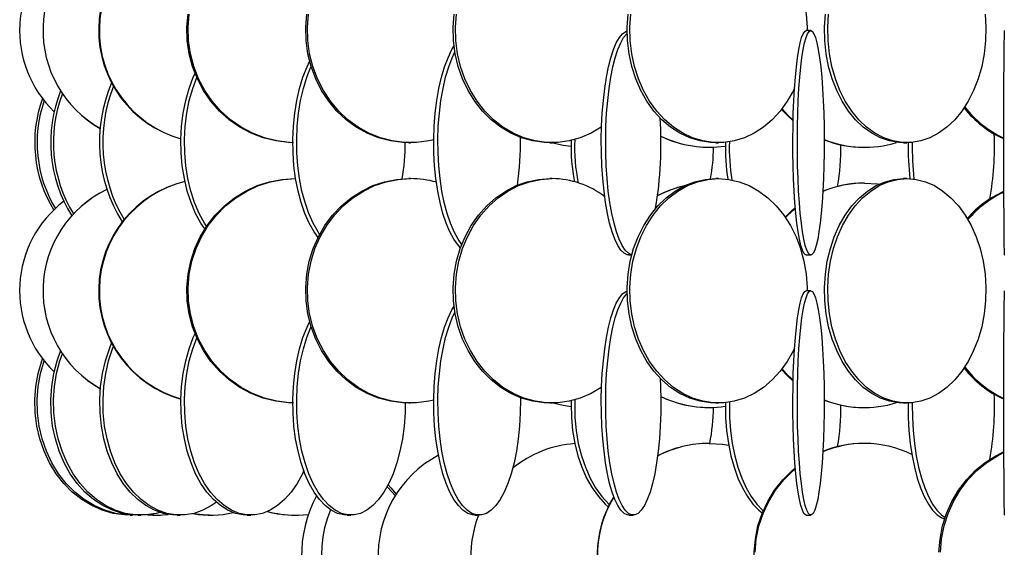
# Model space of a CAD drawing. Header units: millimetres. Extents: x 495 to 2657, y 518 to 2595.
# Tile 16 of 91: x 517 to 627, y 1917 to 1976. Entities that reach past the tile are written whole.
import ezdxf

# ---------------------------------------------------------------- set-up
doc = ezdxf.new("R2010")
doc.units = ezdxf.units.MM

msp = doc.modelspace()

# ---------------------------------------------------------------- linework, layer by layer
at = {"color": 7, "linetype": 'Continuous', "lineweight": 25}
for p, q in [((605.55, 1975.05), (605.05, 1975.05)), ((560.72, 1962.55), (560.91, 1962.55)), ((576.45, 1962.55), (576.7, 1962.55)), ((594.95, 1962.55), (595.25, 1962.55)), ((615.9, 1962.55), (616.25, 1962.55)), ((594.19, 1962.05), (594.23, 1962.05)), ((611.44, 1962.05), (611.54, 1962.05)), ((548.1, 1958.55), (548, 1958.55)), ((560.91, 1958.55), (560.72, 1958.55)), ((576.7, 1958.55), (576.45, 1958.55)), ((595.25, 1958.55), (594.95, 1958.55)), ((611.54, 1958.05), (611.44, 1958.05)), ((616.25, 1958.55), (615.9, 1958.55)), ((585.27, 1950.05), (585.58, 1950.05)), ((605.05, 1950.05), (605.55, 1950.05)), ((605.55, 1946.05), (605.05, 1946.05)), ((560.72, 1933.55), (560.91, 1933.55)), ((576.45, 1933.55), (576.7, 1933.55)), ((594.19, 1933.05), (594.23, 1933.05)), ((594.95, 1933.55), (595.25, 1933.55)), ((611.44, 1933.05), (611.54, 1933.05)), ((615.9, 1933.55), (616.25, 1933.55)), ((594.23, 1929.05), (594.19, 1929.05)), ((611.54, 1929.05), (611.44, 1929.05)), ((529.65, 1921.05), (529.91, 1921.05)), ((530.51, 1921.05), (530.82, 1921.05)), ((532.32, 1921.05), (532.53, 1921.05)), ((534.88, 1921.05), (535.24, 1921.05)), ((538.48, 1921.05), (538.63, 1921.05)), ((542.7, 1921.05), (543.1, 1921.05)), ((548.03, 1921.05), (548.11, 1921.05)), ((553.83, 1921.05), (554.27, 1921.05)), ((568.1, 1921.05), (568.57, 1921.05)), ((585.27, 1921.05), (585.75, 1921.05)), ((605.05, 1921.05), (605.55, 1921.05))]:
    msp.add_line(p, q, dxfattribs=at)
at = {"color": 7, "linetype": 'Continuous', "lineweight": 25, "flags": 128}
for points in [[(595.25, 1987.55), (596.42, 1987.46), (597.57, 1987.2), (598.69, 1986.77), (599.77, 1986.17), (600.77, 1985.42), (601.7, 1984.52), (602.54, 1983.49), (603.28, 1982.34), (603.91, 1981.08), (604.41, 1979.75), (604.79, 1978.34), (605.03, 1976.89), (605.13, 1975.42), (605.13, 1975.05)], [(547.86, 1962.55), (547.29, 1962.57), (545.88, 1962.75), (544.49, 1963.09), (543.15, 1963.61), (541.89, 1964.29), (540.7, 1965.11), (539.62, 1966.08), (538.66, 1967.17), (537.83, 1968.38), (537.14, 1969.67), (536.61, 1971.05), (536.23, 1972.47), (536.02, 1973.94), (535.98, 1975.42), (536.1, 1976.89)], [(547.78, 1962.55), (547.43, 1962.57), (546.01, 1962.75), (544.63, 1963.09), (543.29, 1963.61), (542.02, 1964.29), (540.84, 1965.11), (539.76, 1966.08), (538.8, 1967.17), (537.97, 1968.38), (537.28, 1969.67), (536.74, 1971.05), (536.37, 1972.47), (536.16, 1973.94), (536.11, 1975.42), (536.24, 1976.89)], [(560.72, 1962.55), (560.04, 1962.57), (558.68, 1962.75), (557.36, 1963.09), (556.08, 1963.61), (554.87, 1964.29), (553.74, 1965.11), (552.71, 1966.08), (551.79, 1967.17), (550.99, 1968.38), (550.34, 1969.67), (549.82, 1971.05), (549.46, 1972.47), (549.26, 1973.94), (549.22, 1975.42), (549.34, 1976.89)], [(563.5, 1962.87), (562.95, 1962.75), (561.59, 1962.57), (560.23, 1962.57), (558.88, 1962.75), (557.55, 1963.09), (556.28, 1963.61), (555.07, 1964.29), (553.94, 1965.11), (552.9, 1966.08), (551.98, 1967.17), (551.19, 1968.38), (550.53, 1969.67), (550.02, 1971.05), (549.66, 1972.47), (549.46, 1973.94), (549.42, 1975.42), (549.54, 1976.89)], [(576.45, 1962.55), (575.81, 1962.57), (574.54, 1962.75), (573.3, 1963.09), (572.11, 1963.61), (570.97, 1964.29), (569.91, 1965.11), (568.94, 1966.08), (568.08, 1967.17), (567.34, 1968.38), (566.72, 1969.67), (566.24, 1971.05), (565.9, 1972.47), (565.71, 1973.94), (565.68, 1975.42), (565.79, 1976.89)], [(582.22, 1964.31), (582.19, 1964.29), (581.05, 1963.61), (579.85, 1963.09), (578.61, 1962.75), (577.34, 1962.57), (576.07, 1962.57), (574.8, 1962.75), (573.56, 1963.09), (572.36, 1963.61), (571.22, 1964.29), (570.16, 1965.11), (569.2, 1966.08), (568.33, 1967.17), (567.59, 1968.38), (566.97, 1969.67), (566.49, 1971.05), (566.16, 1972.47), (565.97, 1973.94), (565.93, 1975.42), (566.04, 1976.89)], [(594.95, 1962.55), (594.36, 1962.57), (593.2, 1962.75), (592.06, 1963.09), (590.96, 1963.61), (589.92, 1964.29), (588.95, 1965.11), (588.06, 1966.08), (587.27, 1967.17), (586.59, 1968.38), (586.03, 1969.67), (585.59, 1971.05), (585.28, 1972.47), (585.1, 1973.94), (585.07, 1975.42), (585.17, 1976.89)], [(603.74, 1968.65), (603.61, 1968.38), (602.93, 1967.17), (602.14, 1966.08), (601.25, 1965.11), (600.28, 1964.29), (599.24, 1963.61), (598.14, 1963.09), (597, 1962.75), (595.84, 1962.57), (594.67, 1962.57), (593.5, 1962.75), (592.37, 1963.09), (591.27, 1963.61), (590.23, 1964.29), (589.26, 1965.11), (588.37, 1966.08), (587.58, 1967.17), (586.9, 1968.38), (586.33, 1969.67), (585.89, 1971.05), (585.58, 1972.47), (585.41, 1973.94), (585.38, 1975.42), (585.48, 1976.89)], [(615.9, 1962.55), (615.38, 1962.57), (614.34, 1962.75), (613.32, 1963.09), (612.34, 1963.61), (611.41, 1964.29), (610.55, 1965.11), (609.76, 1966.08), (609.05, 1967.17), (608.44, 1968.38), (607.94, 1969.67), (607.54, 1971.05), (607.27, 1972.47), (607.11, 1973.94), (607.08, 1975.42), (607.18, 1976.89)], [(624.98, 1976.89), (625.07, 1975.42), (625.04, 1973.94), (624.89, 1972.47), (624.61, 1971.05), (624.22, 1969.67), (623.71, 1968.38), (623.11, 1967.17), (622.4, 1966.08), (621.61, 1965.11), (620.74, 1964.29), (619.81, 1963.61), (618.83, 1963.09), (617.82, 1962.75), (616.78, 1962.57), (615.73, 1962.57), (614.69, 1962.75), (613.68, 1963.09), (612.7, 1963.61), (611.77, 1964.29), (610.9, 1965.11), (610.11, 1966.08), (609.4, 1967.17), (608.79, 1968.38), (608.29, 1969.67), (607.9, 1971.05), (607.62, 1972.47), (607.47, 1973.94), (607.44, 1975.42), (607.53, 1976.89)], [(585.27, 1950.05), (585.09, 1950.07), (584.72, 1950.25), (584.37, 1950.59), (584.03, 1951.11), (583.7, 1951.79), (583.4, 1952.61), (583.12, 1953.58), (582.88, 1954.67), (582.67, 1955.88), (582.49, 1957.17), (582.35, 1958.55), (582.26, 1959.97), (582.2, 1961.44), (582.19, 1962.92), (582.22, 1964.39), (582.3, 1965.84), (582.42, 1967.25), (582.57, 1968.58), (582.77, 1969.84), (583, 1970.99), (583.26, 1972.02), (583.55, 1972.92), (583.86, 1973.67), (584.2, 1974.27), (584.55, 1974.7), (584.91, 1974.96), (585.06, 1975.02)], [(585.59, 1950.07), (585.57, 1950.07), (585.21, 1950.25), (584.85, 1950.59), (584.51, 1951.11), (584.19, 1951.79), (583.89, 1952.61), (583.61, 1953.58), (583.36, 1954.67), (583.15, 1955.88), (582.97, 1957.17), (582.84, 1958.55), (582.74, 1959.97), (582.69, 1961.44), (582.68, 1962.92), (582.71, 1964.39), (582.78, 1965.84), (582.9, 1967.25), (583.06, 1968.58), (583.25, 1969.84), (583.48, 1970.99), (583.74, 1972.02), (584.03, 1972.92), (584.35, 1973.67), (584.68, 1974.27), (585.03, 1974.7), (585.07, 1974.73)], [(605.05, 1950.05), (604.96, 1950.07), (604.79, 1950.25), (604.61, 1950.59), (604.45, 1951.11), (604.29, 1951.79), (604.14, 1952.61), (604.01, 1953.58), (603.89, 1954.67), (603.78, 1955.88), (603.7, 1957.17), (603.63, 1958.55), (603.58, 1959.97), (603.56, 1961.44), (603.55, 1962.92), (603.57, 1964.39), (603.6, 1965.84), (603.66, 1967.25), (603.74, 1968.58), (603.83, 1969.84), (603.94, 1970.99), (604.07, 1972.02), (604.21, 1972.92), (604.37, 1973.67), (604.53, 1974.27), (604.7, 1974.7), (604.88, 1974.96), (605.05, 1975.05), (605.05, 1975.05)], [(605.55, 1975.05), (605.73, 1974.96), (605.9, 1974.7), (606.07, 1974.27), (606.24, 1973.67), (606.39, 1972.92), (606.53, 1972.02), (606.66, 1970.99), (606.77, 1969.84), (606.87, 1968.58), (606.94, 1967.25), (607, 1965.84), (607.04, 1964.39), (607.05, 1962.92), (607.05, 1961.44), (607.02, 1959.97), (606.98, 1958.55), (606.91, 1957.17), (606.82, 1955.88), (606.72, 1954.67), (606.6, 1953.58), (606.46, 1952.61), (606.32, 1951.79), (606.16, 1951.11), (605.99, 1950.59), (605.82, 1950.25), (605.64, 1950.07), (605.46, 1950.07), (605.28, 1950.25), (605.11, 1950.59), (604.94, 1951.11), (604.79, 1951.79), (604.64, 1952.61), (604.5, 1953.58), (604.38, 1954.67), (604.28, 1955.88), (604.19, 1957.17), (604.13, 1958.55), (604.08, 1959.97), (604.05, 1961.44), (604.05, 1962.92), (604.06, 1964.39), (604.1, 1965.84), (604.16, 1967.25), (604.23, 1968.58), (604.33, 1969.84), (604.44, 1970.99), (604.57, 1972.02), (604.71, 1972.92), (604.86, 1973.67), (605.03, 1974.27), (605.2, 1974.7), (605.37, 1974.96), (605.55, 1975.05)], [(627.13, 1975.05), (627.12, 1974.96), (627.11, 1974.7), (627.1, 1974.27), (627.09, 1973.67), (627.08, 1972.92), (627.07, 1972.02), (627.06, 1970.99), (627.05, 1969.84), (627.05, 1968.58), (627.04, 1967.25), (627.04, 1965.84), (627.04, 1964.39), (627.04, 1962.92), (627.04, 1961.44), (627.04, 1959.97), (627.04, 1958.55), (627.05, 1957.17), (627.05, 1955.88), (627.06, 1954.67), (627.07, 1953.58), (627.07, 1952.61), (627.08, 1951.79), (627.09, 1951.11), (627.1, 1950.59), (627.11, 1950.25), (627.13, 1950.07), (627.14, 1950.07)], [(566.49, 1950.84), (566.25, 1951.11), (565.76, 1951.79), (565.31, 1952.61), (564.9, 1953.58), (564.53, 1954.67), (564.21, 1955.88), (563.95, 1957.17), (563.74, 1958.55), (563.6, 1959.97), (563.52, 1961.44), (563.5, 1962.92), (563.55, 1964.39), (563.66, 1965.84), (563.84, 1967.25), (564.07, 1968.58), (564.36, 1969.84), (564.71, 1970.99), (565.1, 1972.02), (565.53, 1972.92), (565.77, 1973.33)], [(566.63, 1951.21), (566.23, 1951.79), (565.77, 1952.61), (565.36, 1953.58), (564.99, 1954.67), (564.67, 1955.88), (564.41, 1957.17), (564.21, 1958.55), (564.06, 1959.97), (563.98, 1961.44), (563.97, 1962.92), (564.01, 1964.39), (564.13, 1965.84), (564.3, 1967.25), (564.54, 1968.58), (564.83, 1969.84), (565.17, 1970.99), (565.56, 1972.02), (565.87, 1972.67)], [(550.6, 1951.99), (550.16, 1952.61), (549.62, 1953.58), (549.13, 1954.67), (548.72, 1955.88), (548.37, 1957.17), (548.1, 1958.55), (547.91, 1959.97), (547.81, 1961.44), (547.79, 1962.92), (547.85, 1964.39), (548, 1965.84), (548.23, 1967.25), (548.53, 1968.58), (548.92, 1969.84), (549.37, 1970.99), (549.66, 1971.6)], [(550.78, 1952.34), (550.6, 1952.61), (550.06, 1953.58), (549.57, 1954.67), (549.15, 1955.88), (548.81, 1957.17), (548.54, 1958.55), (548.35, 1959.97), (548.24, 1961.44), (548.22, 1962.92), (548.29, 1964.39), (548.43, 1965.84), (548.66, 1967.25), (548.97, 1968.58), (549.35, 1969.84), (549.81, 1970.99), (549.83, 1971.03)], [(537.97, 1952.94), (537.54, 1953.58), (536.95, 1954.67), (536.44, 1955.88), (536.02, 1957.17), (535.69, 1958.55), (535.46, 1959.97), (535.33, 1961.44), (535.3, 1962.92), (535.38, 1964.39), (535.56, 1965.84), (535.84, 1967.25), (536.22, 1968.58), (536.69, 1969.84), (536.88, 1970.28)], [(538.16, 1953.24), (537.95, 1953.58), (537.36, 1954.67), (536.84, 1955.88), (536.42, 1957.17), (536.09, 1958.55), (535.86, 1959.97), (535.73, 1961.44), (535.71, 1962.92), (535.78, 1964.39), (535.96, 1965.84), (536.24, 1967.25), (536.62, 1968.58), (537.08, 1969.81)], [(603.58, 1964.98), (602.94, 1965.58), (602.29, 1966.27)], [(603.58, 1965.08), (603.04, 1965.58), (602.34, 1966.34)], [(578.82, 1962.12), (577.92, 1962.25), (576.63, 1962.55)], [(547.86, 1933.55), (547.29, 1933.57), (545.88, 1933.75), (544.49, 1934.09), (543.15, 1934.61), (541.89, 1935.29), (540.7, 1936.11), (539.62, 1937.08), (538.66, 1938.17), (537.83, 1939.38), (537.14, 1940.67), (536.61, 1942.05), (536.23, 1943.47), (536.02, 1944.94), (535.98, 1946.42), (536.1, 1947.89), (536.4, 1949.34), (536.85, 1950.75), (537.47, 1952.08), (538.23, 1953.34), (539.13, 1954.49), (540.15, 1955.52), (541.28, 1956.42), (542.51, 1957.17), (543.82, 1957.77), (545.18, 1958.2), (546.58, 1958.46), (548, 1958.55)], [(547.78, 1933.55), (547.43, 1933.57), (546.01, 1933.75), (544.63, 1934.09), (543.29, 1934.61), (542.02, 1935.29), (540.84, 1936.11), (539.76, 1937.08), (538.8, 1938.17), (537.97, 1939.38), (537.28, 1940.67), (536.74, 1942.05), (536.37, 1943.47), (536.16, 1944.94), (536.11, 1946.42), (536.24, 1947.89), (536.53, 1949.34), (536.99, 1950.75), (537.6, 1952.08), (538.36, 1953.34), (539.26, 1954.49), (540.29, 1955.52), (541.42, 1956.42), (542.65, 1957.17), (543.95, 1957.77), (545.31, 1958.2), (546.72, 1958.46), (548.14, 1958.55)], [(560.72, 1933.55), (560.04, 1933.57), (558.68, 1933.75), (557.36, 1934.09), (556.08, 1934.61), (554.87, 1935.29), (553.74, 1936.11), (552.71, 1937.08), (551.79, 1938.17), (550.99, 1939.38), (550.34, 1940.67), (549.82, 1942.05), (549.46, 1943.47), (549.26, 1944.94), (549.22, 1946.42), (549.34, 1947.89), (549.62, 1949.34), (550.06, 1950.75), (550.65, 1952.08), (551.37, 1953.34), (552.23, 1954.49), (553.21, 1955.52), (554.29, 1956.42), (555.47, 1957.17), (556.71, 1957.77), (558.02, 1958.2), (559.36, 1958.46), (560.72, 1958.55), (560.72, 1958.55)], [(563.5, 1933.87), (562.95, 1933.75), (561.59, 1933.57), (560.23, 1933.57), (558.88, 1933.75), (557.55, 1934.09), (556.28, 1934.61), (555.07, 1935.29), (553.94, 1936.11), (552.9, 1937.08), (551.98, 1938.17), (551.19, 1939.38), (550.53, 1940.67), (550.02, 1942.05), (549.66, 1943.47), (549.46, 1944.94), (549.42, 1946.42), (549.54, 1947.89), (549.82, 1949.34), (550.26, 1950.75), (550.84, 1952.08), (551.57, 1953.34), (552.43, 1954.49), (553.41, 1955.52), (554.49, 1956.42), (555.66, 1957.17), (556.91, 1957.77), (558.21, 1958.2), (559.55, 1958.46), (560.91, 1958.55), (560.91, 1958.55)], [(576.45, 1933.55), (575.81, 1933.57), (574.54, 1933.75), (573.3, 1934.09), (572.11, 1934.61), (570.97, 1935.29), (569.91, 1936.11), (568.94, 1937.08), (568.08, 1938.17), (567.34, 1939.38), (566.72, 1940.67), (566.24, 1942.05), (565.9, 1943.47), (565.71, 1944.94), (565.68, 1946.42), (565.79, 1947.89), (566.05, 1949.34), (566.46, 1950.75), (567.01, 1952.08), (567.69, 1953.34), (568.5, 1954.49), (569.41, 1955.52), (570.43, 1956.42), (571.53, 1957.17), (572.7, 1957.77), (573.92, 1958.2), (575.18, 1958.46), (576.45, 1958.55), (576.45, 1958.55)], [(582.22, 1935.31), (582.19, 1935.29), (581.05, 1934.61), (579.85, 1934.09), (578.61, 1933.75), (577.34, 1933.57), (576.07, 1933.57), (574.8, 1933.75), (573.56, 1934.09), (572.36, 1934.61), (571.22, 1935.29), (570.16, 1936.11), (569.2, 1937.08), (568.33, 1938.17), (567.59, 1939.38), (566.97, 1940.67), (566.49, 1942.05), (566.16, 1943.47), (565.97, 1944.94), (565.93, 1946.42), (566.04, 1947.89), (566.31, 1949.34), (566.71, 1950.75), (567.26, 1952.08), (567.95, 1953.34), (568.75, 1954.49), (569.67, 1955.52), (570.68, 1956.42), (571.78, 1957.17), (572.95, 1957.77), (574.17, 1958.2), (575.43, 1958.46), (576.7, 1958.55), (576.7, 1958.55)], [(594.95, 1933.55), (594.36, 1933.57), (593.2, 1933.75), (592.06, 1934.09), (590.96, 1934.61), (589.92, 1935.29), (588.95, 1936.11), (588.06, 1937.08), (587.27, 1938.17), (586.59, 1939.38), (586.03, 1940.67), (585.59, 1942.05), (585.28, 1943.47), (585.1, 1944.94), (585.07, 1946.42), (585.17, 1947.89), (585.41, 1949.34), (585.79, 1950.75), (586.29, 1952.08), (586.92, 1953.34), (587.66, 1954.49), (588.5, 1955.52), (589.43, 1956.42), (590.43, 1957.17), (591.51, 1957.77), (592.63, 1958.2), (593.78, 1958.46), (594.95, 1958.55), (594.95, 1958.55)], [(603.74, 1939.65), (603.61, 1939.38), (602.93, 1938.17), (602.14, 1937.08), (601.25, 1936.11), (600.28, 1935.29), (599.24, 1934.61), (598.14, 1934.09), (597, 1933.75), (595.84, 1933.57), (594.67, 1933.57), (593.5, 1933.75), (592.37, 1934.09), (591.27, 1934.61), (590.23, 1935.29), (589.26, 1936.11), (588.37, 1937.08), (587.58, 1938.17), (586.9, 1939.38), (586.33, 1940.67), (585.89, 1942.05), (585.58, 1943.47), (585.41, 1944.94), (585.38, 1946.42), (585.48, 1947.89), (585.72, 1949.34), (586.1, 1950.75), (586.6, 1952.08), (587.22, 1953.34), (587.96, 1954.49), (588.8, 1955.52), (589.73, 1956.42), (590.74, 1957.17), (591.81, 1957.77), (592.93, 1958.2), (594.08, 1958.46), (595.25, 1958.55), (595.25, 1958.55)], [(595.25, 1958.55), (596.42, 1958.46), (597.57, 1958.2), (598.69, 1957.77), (599.77, 1957.17), (600.77, 1956.42), (601.7, 1955.52), (602.54, 1954.49), (603.28, 1953.34), (603.91, 1952.08), (604.41, 1950.75), (604.79, 1949.34), (605.03, 1947.89), (605.13, 1946.42), (605.13, 1946.05)], [(615.9, 1933.55), (615.38, 1933.57), (614.34, 1933.75), (613.32, 1934.09), (612.34, 1934.61), (611.41, 1935.29), (610.55, 1936.11), (609.76, 1937.08), (609.05, 1938.17), (608.44, 1939.38), (607.94, 1940.67), (607.54, 1942.05), (607.27, 1943.47), (607.11, 1944.94), (607.08, 1946.42), (607.18, 1947.89), (607.39, 1949.34), (607.73, 1950.75), (608.17, 1952.08), (608.73, 1953.34), (609.39, 1954.49), (610.14, 1955.52), (610.97, 1956.42), (611.87, 1957.17), (612.83, 1957.77), (613.83, 1958.2), (614.86, 1958.46), (615.9, 1958.55), (615.9, 1958.55)], [(616.25, 1958.55), (617.3, 1958.46), (618.33, 1958.2), (619.33, 1957.77), (620.28, 1957.17), (621.18, 1956.42), (622.01, 1955.52), (622.76, 1954.49), (623.42, 1953.34), (623.98, 1952.08), (624.43, 1950.75), (624.76, 1949.34), (624.98, 1947.89), (625.07, 1946.42), (625.04, 1944.94), (624.89, 1943.47), (624.61, 1942.05), (624.22, 1940.67), (623.71, 1939.38), (623.11, 1938.17), (622.4, 1937.08), (621.61, 1936.11), (620.74, 1935.29), (619.81, 1934.61), (618.83, 1934.09), (617.82, 1933.75), (616.78, 1933.57), (615.73, 1933.57), (614.69, 1933.75), (613.68, 1934.09), (612.7, 1934.61), (611.77, 1935.29), (610.9, 1936.11), (610.11, 1937.08), (609.4, 1938.17), (608.79, 1939.38), (608.29, 1940.67), (607.9, 1942.05), (607.62, 1943.47), (607.47, 1944.94), (607.44, 1946.42), (607.53, 1947.89), (607.74, 1949.34), (608.08, 1950.75), (608.53, 1952.08), (609.09, 1953.34), (609.75, 1954.49), (610.5, 1955.52), (611.33, 1956.42), (612.23, 1957.17), (613.18, 1957.77), (614.18, 1958.2), (615.21, 1958.46), (616.25, 1958.55)], [(611.54, 1958.05), (612.99, 1957.96), (613.17, 1957.94)], [(602.7, 1954.27), (603.47, 1955.02), (603.83, 1955.32)], [(602.74, 1954.21), (603.58, 1955.02), (603.83, 1955.24)], [(585.27, 1921.05), (585.09, 1921.07), (584.72, 1921.25), (584.37, 1921.59), (584.03, 1922.11), (583.7, 1922.79), (583.4, 1923.61), (583.12, 1924.58), (582.88, 1925.67), (582.67, 1926.88), (582.49, 1928.17), (582.35, 1929.55), (582.26, 1930.97), (582.2, 1932.44), (582.19, 1933.92), (582.22, 1935.39), (582.3, 1936.84), (582.42, 1938.25), (582.57, 1939.58), (582.77, 1940.84), (583, 1941.99), (583.26, 1943.02), (583.55, 1943.92), (583.86, 1944.67), (584.2, 1945.27), (584.55, 1945.7), (584.91, 1945.96), (585.06, 1946.02)], [(588.76, 1936.3), (588.8, 1935.39), (588.83, 1933.92), (588.82, 1932.44), (588.77, 1930.97), (588.67, 1929.55), (588.53, 1928.17), (588.36, 1926.88), (588.14, 1925.67), (587.9, 1924.58), (587.62, 1923.61), (587.32, 1922.79), (587, 1922.11), (586.65, 1921.59), (586.3, 1921.25), (585.94, 1921.07), (585.57, 1921.07), (585.21, 1921.25), (584.85, 1921.59), (584.51, 1922.11), (584.19, 1922.79), (583.89, 1923.61), (583.61, 1924.58), (583.36, 1925.67), (583.15, 1926.88), (582.97, 1928.17), (582.84, 1929.55), (582.74, 1930.97), (582.69, 1932.44), (582.68, 1933.92), (582.71, 1935.39), (582.78, 1936.84), (582.9, 1938.25), (583.06, 1939.58), (583.25, 1940.84), (583.48, 1941.99), (583.74, 1943.02), (584.03, 1943.92), (584.35, 1944.67), (584.68, 1945.27), (585.03, 1945.7), (585.07, 1945.73)], [(605.05, 1921.05), (604.96, 1921.07), (604.79, 1921.25), (604.61, 1921.59), (604.45, 1922.11), (604.29, 1922.79), (604.14, 1923.61), (604.01, 1924.58), (603.89, 1925.67), (603.78, 1926.88), (603.7, 1928.17), (603.63, 1929.55), (603.58, 1930.97), (603.56, 1932.44), (603.55, 1933.92), (603.57, 1935.39), (603.6, 1936.84), (603.66, 1938.25), (603.74, 1939.58), (603.83, 1940.84), (603.94, 1941.99), (604.07, 1943.02), (604.21, 1943.92), (604.37, 1944.67), (604.53, 1945.27), (604.7, 1945.7), (604.88, 1945.96), (605.05, 1946.05), (605.05, 1946.05)], [(605.55, 1946.05), (605.73, 1945.96), (605.9, 1945.7), (606.07, 1945.27), (606.24, 1944.67), (606.39, 1943.92), (606.53, 1943.02), (606.66, 1941.99), (606.77, 1940.84), (606.87, 1939.58), (606.94, 1938.25), (607, 1936.84), (607.04, 1935.39), (607.05, 1933.92), (607.05, 1932.44), (607.02, 1930.97), (606.98, 1929.55), (606.91, 1928.17), (606.82, 1926.88), (606.72, 1925.67), (606.6, 1924.58), (606.46, 1923.61), (606.32, 1922.79), (606.16, 1922.11), (605.99, 1921.59), (605.82, 1921.25), (605.64, 1921.07), (605.46, 1921.07), (605.28, 1921.25), (605.11, 1921.59), (604.94, 1922.11), (604.79, 1922.79), (604.64, 1923.61), (604.5, 1924.58), (604.38, 1925.67), (604.28, 1926.88), (604.19, 1928.17), (604.13, 1929.55), (604.08, 1930.97), (604.05, 1932.44), (604.05, 1933.92), (604.06, 1935.39), (604.1, 1936.84), (604.16, 1938.25), (604.23, 1939.58), (604.33, 1940.84), (604.44, 1941.99), (604.57, 1943.02), (604.71, 1943.92), (604.86, 1944.67), (605.03, 1945.27), (605.2, 1945.7), (605.37, 1945.96), (605.55, 1946.05)], [(627.13, 1946.05), (627.12, 1945.96), (627.11, 1945.7), (627.1, 1945.27), (627.09, 1944.67), (627.08, 1943.92), (627.07, 1943.02), (627.06, 1941.99), (627.05, 1940.84), (627.05, 1939.58), (627.04, 1938.25), (627.04, 1936.84), (627.04, 1935.39), (627.04, 1933.92), (627.04, 1932.44), (627.04, 1930.97), (627.04, 1929.55), (627.05, 1928.17), (627.05, 1926.88), (627.06, 1925.67), (627.07, 1924.58), (627.07, 1923.61), (627.08, 1922.79), (627.09, 1922.11), (627.1, 1921.59), (627.11, 1921.25), (627.13, 1921.07), (627.14, 1921.07)], [(568.1, 1921.05), (567.83, 1921.07), (567.29, 1921.25), (566.76, 1921.59), (566.25, 1922.11), (565.76, 1922.79), (565.31, 1923.61), (564.9, 1924.58), (564.53, 1925.67), (564.21, 1926.88), (563.95, 1928.17), (563.74, 1929.55), (563.6, 1930.97), (563.52, 1932.44), (563.5, 1933.92), (563.55, 1935.39), (563.66, 1936.84), (563.84, 1938.25), (564.07, 1939.58), (564.36, 1940.84), (564.71, 1941.99), (565.1, 1943.02), (565.53, 1943.92), (565.77, 1944.33)], [(573.16, 1934.14), (573.17, 1933.92), (573.15, 1932.44), (573.07, 1930.97), (572.93, 1929.55), (572.72, 1928.17), (572.46, 1926.88), (572.14, 1925.67), (571.77, 1924.58), (571.36, 1923.61), (570.91, 1922.79), (570.42, 1922.11), (569.91, 1921.59), (569.38, 1921.25), (568.84, 1921.07), (568.29, 1921.07), (567.75, 1921.25), (567.22, 1921.59), (566.71, 1922.11), (566.23, 1922.79), (565.77, 1923.61), (565.36, 1924.58), (564.99, 1925.67), (564.67, 1926.88), (564.41, 1928.17), (564.21, 1929.55), (564.06, 1930.97), (563.98, 1932.44), (563.97, 1933.92), (564.01, 1935.39), (564.13, 1936.84), (564.3, 1938.25), (564.54, 1939.58), (564.83, 1940.84), (565.17, 1941.99), (565.56, 1943.02), (565.87, 1943.67)], [(553.83, 1921.05), (553.48, 1921.07), (552.76, 1921.25), (552.07, 1921.59), (551.39, 1922.11), (550.76, 1922.79), (550.16, 1923.61), (549.62, 1924.58), (549.13, 1925.67), (548.72, 1926.88), (548.37, 1928.17), (548.1, 1929.55), (547.91, 1930.97), (547.81, 1932.44), (547.79, 1933.92), (547.85, 1935.39), (548, 1936.84), (548.23, 1938.25), (548.53, 1939.58), (548.92, 1940.84), (549.37, 1941.99), (549.66, 1942.6)], [(560.32, 1933.56), (560.3, 1932.44), (560.19, 1930.97), (560, 1929.55), (559.73, 1928.17), (559.39, 1926.88), (558.97, 1925.67), (558.49, 1924.58), (557.94, 1923.61), (557.35, 1922.79), (556.71, 1922.11), (556.04, 1921.59), (555.34, 1921.25), (554.63, 1921.07), (553.91, 1921.07), (553.2, 1921.25), (552.5, 1921.59), (551.83, 1922.11), (551.19, 1922.79), (550.6, 1923.61), (550.06, 1924.58), (549.57, 1925.67), (549.15, 1926.88), (548.81, 1928.17), (548.54, 1929.55), (548.35, 1930.97), (548.24, 1932.44), (548.22, 1933.92), (548.29, 1935.39), (548.43, 1936.84), (548.66, 1938.25), (548.97, 1939.58), (549.35, 1940.84), (549.81, 1941.99), (549.83, 1942.03)], [(542.7, 1921.05), (542.26, 1921.07), (541.39, 1921.25), (540.54, 1921.59), (539.72, 1922.11), (538.94, 1922.79), (538.21, 1923.61), (537.54, 1924.58), (536.95, 1925.67), (536.44, 1926.88), (536.02, 1928.17), (535.69, 1929.55), (535.46, 1930.97), (535.33, 1932.44), (535.3, 1933.92), (535.38, 1935.39), (535.56, 1936.84), (535.84, 1938.25), (536.22, 1939.58), (536.69, 1940.84), (536.88, 1941.28)], [(549.01, 1926.01), (548.85, 1925.67), (548.26, 1924.58), (547.59, 1923.61), (546.87, 1922.79), (546.09, 1922.11), (545.26, 1921.59), (544.41, 1921.25), (543.54, 1921.07), (542.66, 1921.07), (541.79, 1921.25), (540.94, 1921.59), (540.12, 1922.11), (539.34, 1922.79), (538.61, 1923.61), (537.95, 1924.58), (537.36, 1925.67), (536.84, 1926.88), (536.42, 1928.17), (536.09, 1929.55), (535.86, 1930.97), (535.73, 1932.44), (535.71, 1933.92), (535.78, 1935.39), (535.96, 1936.84), (536.24, 1938.25), (536.62, 1939.58), (537.08, 1940.81)], [(530.51, 1921.05), (529.93, 1921.07), (528.79, 1921.25), (527.67, 1921.59), (526.59, 1922.11), (525.57, 1922.79), (524.61, 1923.61), (523.74, 1924.58), (522.96, 1925.67), (522.29, 1926.88), (521.74, 1928.17), (521.31, 1929.55), (521, 1930.97), (520.83, 1932.44), (520.8, 1933.92), (520.9, 1935.39), (521.14, 1936.84), (521.51, 1938.25), (521.89, 1939.32)], [(534.88, 1921.05), (534.37, 1921.07), (533.35, 1921.25), (532.36, 1921.59), (531.4, 1922.11), (530.49, 1922.79), (529.65, 1923.61), (528.87, 1924.58), (528.18, 1925.67), (527.59, 1926.88), (527.09, 1928.17), (526.71, 1929.55), (526.44, 1930.97), (526.29, 1932.44), (526.26, 1933.92), (526.35, 1935.39), (526.56, 1936.84), (526.89, 1938.25), (527.33, 1939.58), (527.58, 1940.22)], [(539.26, 1922.48), (538.72, 1922.11), (537.76, 1921.59), (536.77, 1921.25), (535.75, 1921.07), (534.73, 1921.07), (533.72, 1921.25), (532.72, 1921.59), (531.76, 1922.11), (530.86, 1922.79), (530.01, 1923.61), (529.23, 1924.58), (528.54, 1925.67), (527.95, 1926.88), (527.45, 1928.17), (527.07, 1929.55), (526.8, 1930.97), (526.65, 1932.44), (526.62, 1933.92), (526.71, 1935.39), (526.92, 1936.84), (527.25, 1938.25), (527.69, 1939.58), (527.79, 1939.84)], [(529.65, 1921.05), (529.02, 1921.07), (527.77, 1921.25), (526.54, 1921.59), (525.36, 1922.11), (524.24, 1922.79), (523.19, 1923.61), (522.24, 1924.58), (521.39, 1925.67), (520.65, 1926.88), (520.04, 1928.17), (519.57, 1929.55), (519.24, 1930.97), (519.05, 1932.44), (519.02, 1933.92), (519.13, 1935.39), (519.39, 1936.84), (519.79, 1938.25), (519.87, 1938.47)], [(530.22, 1921.05), (529.28, 1921.07), (528.03, 1921.25), (526.81, 1921.59), (525.62, 1922.11), (524.5, 1922.79), (523.46, 1923.61), (522.5, 1924.58), (521.65, 1925.67), (520.92, 1926.88), (520.31, 1928.17), (519.83, 1929.55), (519.5, 1930.97), (519.32, 1932.44), (519.28, 1933.92), (519.39, 1935.39), (519.65, 1936.84), (520.05, 1938.24)], [(532.97, 1921.36), (532.54, 1921.25), (531.4, 1921.07), (530.25, 1921.07), (529.1, 1921.25), (527.99, 1921.59), (526.91, 1922.11), (525.88, 1922.79), (524.93, 1923.61), (524.06, 1924.58), (523.28, 1925.67), (522.61, 1926.88), (522.05, 1928.17), (521.62, 1929.55), (521.32, 1930.97), (521.15, 1932.44), (521.11, 1933.92), (521.22, 1935.39), (521.45, 1936.84), (521.82, 1938.25), (522.09, 1939.02)], [(603.58, 1935.98), (602.94, 1936.58), (602.29, 1937.27)], [(603.58, 1936.08), (603.04, 1936.58), (602.34, 1937.34)], [(578.84, 1933.8), (578.83, 1933.42), (578.85, 1931.94), (578.99, 1930.47), (579.23, 1929.05), (579.58, 1927.67), (580.02, 1926.38), (580.55, 1925.17), (581.17, 1924.08), (581.87, 1923.11), (582.63, 1922.29), (582.97, 1921.98)], [(579.23, 1933.9), (579.22, 1933.42), (579.25, 1931.94), (579.38, 1930.47), (579.62, 1929.05), (579.97, 1927.67), (580.41, 1926.38), (580.95, 1925.17), (581.56, 1924.08), (582.26, 1923.11), (583.02, 1922.29), (583.09, 1922.22)], [(596.47, 1933.64), (596.47, 1933.42), (596.49, 1931.94), (596.6, 1930.47), (596.79, 1929.05), (597.07, 1927.67), (597.42, 1926.38), (597.85, 1925.17), (598.35, 1924.08), (598.91, 1923.11), (599.52, 1922.29), (600.18, 1921.61), (600.25, 1921.55)], [(578.82, 1933.12), (577.92, 1933.25), (576.63, 1933.55)], [(596.04, 1933.59), (596.03, 1933.42), (596.05, 1931.94), (596.16, 1930.47), (596.36, 1929.05), (596.64, 1927.67), (596.99, 1926.38), (597.42, 1925.17), (597.92, 1924.08), (598.48, 1923.11), (599.09, 1922.29), (599.75, 1921.61), (600.14, 1921.29)], [(616.41, 1933.55), (616.41, 1933.42), (616.42, 1931.94), (616.5, 1930.47), (616.65, 1929.05), (616.85, 1927.67), (617.11, 1926.38), (617.43, 1925.17), (617.79, 1924.08), (618.21, 1923.11), (618.66, 1922.29), (619.14, 1921.61), (619.65, 1921.09), (620.17, 1920.75), (620.48, 1920.63)], [(616.87, 1933.58), (616.87, 1933.42), (616.89, 1931.94), (616.97, 1930.47), (617.11, 1929.05), (617.32, 1927.67), (617.58, 1926.38), (617.89, 1925.17), (618.26, 1924.08), (618.67, 1923.11), (619.12, 1922.29), (619.6, 1921.61), (620.11, 1921.09), (620.53, 1920.8)], [(594.23, 1929.05), (595.71, 1928.96), (596.39, 1928.86)], [(619.84, 1916.92), (619.97, 1918.39), (620.25, 1919.84), (620.69, 1921.25), (621.29, 1922.58), (622.03, 1923.84), (622.9, 1924.99), (623.89, 1926.02), (624.99, 1926.92), (626.18, 1927.67), (627.05, 1928.1)], [(620.02, 1916.92), (620.14, 1918.39), (620.43, 1919.84), (620.87, 1921.25), (621.47, 1922.58), (622.21, 1923.84), (623.08, 1924.99), (624.07, 1926.02), (625.17, 1926.92), (626.36, 1927.67), (627.05, 1928.02)], [(611.44, 1904.05), (610.71, 1904.07), (609.28, 1904.25), (607.87, 1904.59), (606.52, 1905.11), (605.23, 1905.79), (604.03, 1906.61), (602.94, 1907.58), (601.96, 1908.67), (601.12, 1909.88), (600.42, 1911.17), (599.88, 1912.55), (599.49, 1913.97), (599.28, 1915.44), (599.24, 1916.92), (599.37, 1918.39), (599.66, 1919.84), (600.13, 1921.25), (600.75, 1922.58), (601.52, 1923.84), (602.43, 1924.99), (603.47, 1926.02), (603.83, 1926.32)], [(599.35, 1916.92), (599.47, 1918.39), (599.77, 1919.84), (600.24, 1921.25), (600.86, 1922.58), (601.63, 1923.84), (602.54, 1924.99), (603.58, 1926.02), (603.83, 1926.24)], [(558.3, 1924.22), (558.41, 1924.08), (559.21, 1923.23)], [(558.41, 1924.43), (558.7, 1924.08), (559.32, 1923.4)], [(532.32, 1921.05), (531.65, 1921.07), (531.51, 1921.08)], [(538.48, 1921.05), (537.78, 1921.07), (536.6, 1921.2)]]:
    msp.add_lwpolyline(points, dxfattribs=at)
at = {"color": 7, "linetype": 'Continuous', "lineweight": 25}
for centre, radius, start, end in [((538.67, 1975.05), 12.53, 103.4403, 254.4293), ((538.74, 1975.05), 12.53, 103.7691, 254.0824), ((532.43, 1975.05), 12.5, 115.5144, 240.7808), ((532.43, 1975.05), 12.5, 115.554, 240.7359), ((529.87, 1975.05), 12.55, 127.514, 226.0919), ((542.99, 1962.6), 16.77, 156.7788, 211.9549), ((543.44, 1962.6), 16.85, 158.2597, 210.7754), ((536.1, 1962.58), 15.32, 158.0069, 212.2088), ((536.45, 1962.58), 15.36, 159.2486, 211.2323), ((533.27, 1962.56), 14.27, 159.8763, 211.7527), ((533.56, 1962.56), 14.29, 160.8911, 210.9621), ((631.84, 1973.72), 11.74, 218.4005, 245.8433), ((632.03, 1973.73), 11.76, 217.6635, 244.8622), ((543.43, 1962.54), 45.41, 350.7608, 3.4949), ((594.23, 1974.49), 12.44, 244.2532, 278.3183), ((594.38, 1962), 31.66, 349.5674, 2.7684), ((535.6, 1962.5), 24.72, 350.7384, 0.1236), ((540.96, 1962.51), 32.21, 351.6328, 1.129), ((598.64, 1962.04), 19.82, 177.8249, 191.1533), ((599.02, 1962.04), 19.81, 177.5301, 191.5343), ((594.2, 1974.49), 12.44, 244.4408, 269.9967), ((620.61, 1962.04), 24.58, 178.7248, 188.3318), ((621.03, 1962.04), 24.57, 178.5944, 188.5069), ((611.54, 1973.98), 11.94, 247.9088, 287.4394), ((611.44, 1973.99), 11.95, 248.4747, 269.9862), ((584.93, 1962), 23.99, 349.63, 0.7502), ((649.72, 1962.04), 33.31, 179.1212, 186.0313), ((650.17, 1962.04), 33.3, 179.0714, 186.1081), ((574.95, 1962.03), 19.74, 349.7787, 0.0776), ((538.67, 1946.05), 12.53, 103.4403, 254.4293), ((538.74, 1946.05), 12.53, 103.7691, 254.0824), ((560.91, 1947.9), 10.65, 74.2826, 89.9719), ((576.63, 1948.77), 9.78, 52.5728, 89.5527), ((611.55, 1946.09), 11.96, 90.0216, 112.8496), ((611.44, 1946.09), 11.95, 90.0208, 112.2747), ((532.43, 1946.05), 12.5, 115.5144, 240.7808), ((532.43, 1946.05), 12.5, 115.554, 240.7359), ((594.2, 1945.6), 12.45, 102.7157, 117.4029), ((594.23, 1945.6), 12.45, 103.0425, 117.6047), ((631.81, 1946.43), 11.69, 114.0677, 138.9333), ((632.02, 1946.38), 11.74, 115.0818, 139.672), ((529.87, 1946.05), 12.55, 127.514, 226.0919), ((631.84, 1944.72), 11.74, 218.4005, 245.8433), ((632.03, 1944.73), 11.76, 217.6635, 244.8622), ((594.23, 1945.49), 12.44, 244.2532, 278.3183), ((594.2, 1945.49), 12.44, 244.4408, 269.9967), ((611.54, 1944.98), 11.94, 247.9088, 287.4394), ((611.44, 1944.99), 11.95, 248.4747, 269.9862), ((594.38, 1933), 31.66, 349.5674, 2.7684), ((575.04, 1933.03), 19.65, 348.3191, 0.0907), ((584.93, 1933), 23.99, 349.63, 0.7502), ((580.13, 1916.6), 12.45, 94.1016, 128.8797), ((594.2, 1916.61), 12.44, 90.004, 117.4052), ((594.23, 1916.61), 12.44, 90.004, 117.607), ((611.44, 1917.09), 11.95, 90.0208, 112.2747), ((611.55, 1917.09), 11.96, 90.0216, 112.8496), ((611.54, 1917.08), 11.96, 63.7743, 89.9732), ((569.91, 1916.56), 12.61, 117.7889, 247.9248), ((562.76, 1916.55), 14, 151.663, 209.9871), ((594.22, 1916.55), 12.5, 148.3831, 269.8683), ((594.25, 1916.55), 12.5, 148.5573, 278.1807), ((564.03, 1916.56), 13.06, 157.1274, 229.3995), ((532.53, 1931.44), 10.39, 264.9086, 277.3974), ((538.63, 1932.5), 11.45, 260.1028, 282.6779), ((548.03, 1933.21), 12.16, 255.3282, 269.9975), ((548.11, 1933.21), 12.16, 255.0723, 276.7055), ((580.15, 1916.54), 12.5, 158.8814, 263.8903)]:
    msp.add_arc(centre, radius, start, end, dxfattribs=at)

doc.saveas('drawing.dxf')
